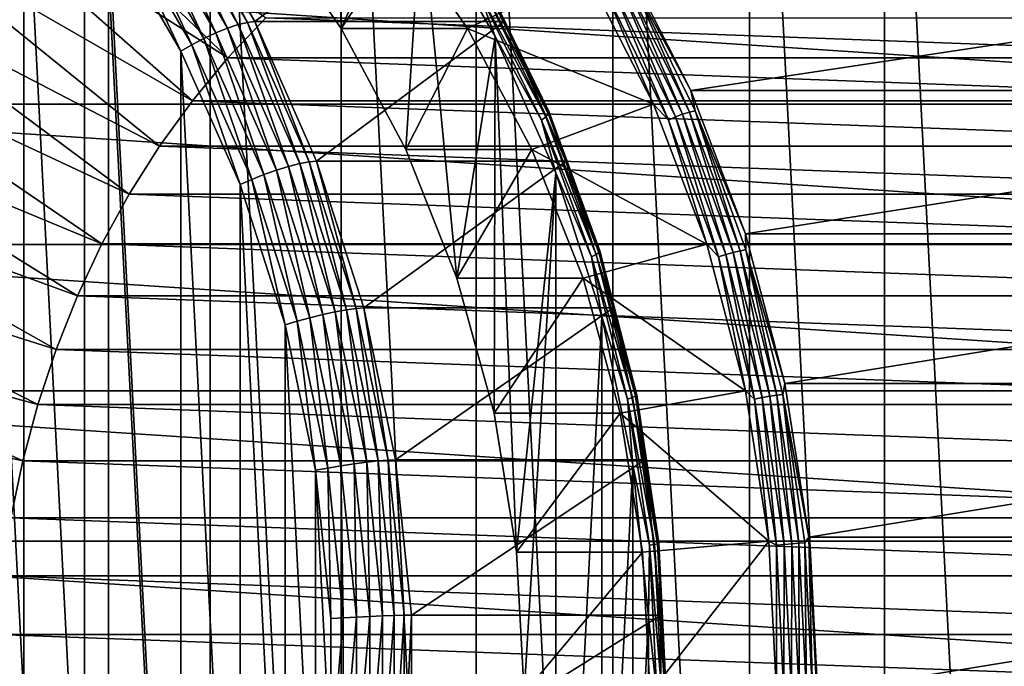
# Model space of a CAD drawing. Header units: metres. Extents: x -27 to 251, y -27 to 27.
# Tile 48 of 53: x 220 to 237, y 0 to 11. Entities that reach past the tile are written whole.
import ezdxf

# ---------------------------------------------------------------- set-up
doc = ezdxf.new("R2010")
doc.units = ezdxf.units.M
doc.layers.add('solid_10271033', color=7, linetype='CONTINUOUS')

msp = doc.modelspace()

# ---------------------------------------------------------------- linework, layer by layer
at = {"layer": 'solid_10271033'}
for points in [[(230.28952, -22.299809, 161.051773), (230.289688, 22.29981, 161.051849), (227.997574, 22.137661, 159.833115)], [(230.28952, -22.299809, 161.051773), (232.582138, -22.158659, 162.270767), (230.289688, 22.29981, 161.051849)], [(232.582138, -22.158659, 162.270767), (232.582291, 22.15864, 162.270859), (230.289688, 22.29981, 161.051849)], [(227.997406, -22.137636, 159.833023), (227.997574, 22.137661, 159.833115), (225.737183, 21.674196, 158.631241)], [(227.997406, -22.137636, 159.833023), (230.28952, -22.299809, 161.051773), (227.997574, 22.137661, 159.833115)], [(232.582138, -22.158659, 162.270767), (234.844635, -21.716181, 163.473755), (232.582291, 22.15864, 162.270859)], [(234.844635, -21.716181, 163.473755), (234.844772, 21.716145, 163.473831), (232.582291, 22.15864, 162.270859)], [(225.736984, -21.674145, 158.631149), (225.737183, 21.674196, 158.631241), (223.539337, 20.915539, 157.462631)], [(225.736984, -21.674145, 158.631149), (227.997406, -22.137636, 159.833023), (225.737183, 21.674196, 158.631241)], [(234.844635, -21.716181, 163.473755), (237.046341, -20.978384, 164.644424), (234.844772, 21.716145, 163.473831)], [(237.046341, -20.978384, 164.644424), (237.046463, 20.978334, 164.644501), (234.844772, 21.716145, 163.473831)], [(223.539154, -20.915457, 157.462524), (223.539337, 20.915539, 157.462631), (221.434204, 19.871912, 156.343307)], [(223.539154, -20.915457, 157.462524), (225.736984, -21.674145, 158.631149), (223.539337, 20.915539, 157.462631)], [(221.43399, -19.871794, 156.343201), (221.434204, 19.871912, 156.343307), (219.450699, 18.557568, 155.288666)], [(221.43399, -19.871794, 156.343201), (223.539154, -20.915457, 157.462524), (221.434204, 19.871912, 156.343307)], [(219.4505, -18.557419, 155.288559), (221.43399, -19.871794, 156.343201), (219.450699, 18.557568, 155.288666)], [(218.8078, -16.477562, 212.254868), (220.415131, -14.761911, 213.109497), (218.807816, 16.477554, 212.254883)], [(220.415131, -14.761911, 213.109497), (220.415131, 14.761903, 213.109512), (218.807816, 16.477554, 212.254883)], [(225.623154, 15.099744, 204.09993), (225.738113, 11.134523, 204.161057), (224.449722, 12.997063, 203.476013)], [(225.623154, 15.099744, 204.09993), (227.075546, 13.139943, 204.872177), (225.738113, 11.134523, 204.161057)], [(218.794449, 13.84652, 149.998138), (219.551498, 14.746139, 150.400665), (223.835968, 10.641574, 150.71167)], [(219.551498, 14.746139, 150.400665), (224.471207, 11.315304, 151.049438), (223.835968, 10.641574, 150.71167)], [(221.835617, -12.846393, 213.864792), (221.835617, 12.846384, 213.864792), (220.415131, 14.761903, 213.109512)], [(220.415131, -14.761911, 213.109497), (221.835617, -12.846393, 213.864792), (220.415131, 14.761903, 213.109512)], [(218.086349, 12.897141, 149.621628), (218.794449, 13.84652, 149.998138), (223.241867, 9.923122, 150.395782)], [(218.794449, 13.84652, 149.998138), (223.835968, 10.641574, 150.71167), (223.241867, 9.923122, 150.395782)], [(222.570679, 13.30562, 213.829605), (223.82785, 11.140776, 214.498047), (222.744263, 13.376873, 213.706985)], [(222.744263, 13.376873, 213.706985), (224.008179, 11.200436, 214.379028), (222.896042, 13.421096, 213.54808)], [(223.82785, 11.140776, 214.498047), (224.008179, 11.200436, 214.379028), (222.744263, 13.376873, 213.706985)], [(222.896042, 13.421096, 213.54808), (224.164124, 11.237464, 214.222336), (223.018265, 13.436069, 213.361038)], [(224.008179, 11.200436, 214.379028), (224.164124, 11.237464, 214.222336), (222.896042, 13.421096, 213.54808)], [(223.018265, 13.436069, 213.361038), (224.287766, 11.250001, 214.036057), (227.196548, 13.436083, 205.502808)], [(224.164124, 11.237464, 214.222336), (224.287766, 11.250001, 214.036057), (223.018265, 13.436069, 213.361038)], [(224.287766, 11.250001, 214.036057), (228.466049, 11.250012, 206.177811), (227.196548, 13.436083, 205.502808)], [(228.130493, 11.961729, 205.853394), (227.196548, 13.436083, 205.502808), (228.466049, 11.250012, 206.177811)], [(222.193588, 13.097524, 213.943405), (223.431107, 10.966537, 214.60141), (222.383987, 13.210917, 213.909744)], [(222.383987, 13.210917, 213.909744), (223.632217, 11.061481, 214.573441), (222.570679, 13.30562, 213.829605)], [(223.431107, 10.966537, 214.60141), (223.632217, 11.061481, 214.573441), (222.383987, 13.210917, 213.909744)], [(223.632217, 11.061481, 214.573441), (223.82785, 11.140776, 214.498047), (222.570679, 13.30562, 213.829605)], [(222.009033, 12.971137, 213.928879), (223.234604, 10.860713, 214.580536), (222.193588, 13.097524, 213.943405)], [(223.234604, 10.860713, 214.580536), (223.431107, 10.966537, 214.60141), (222.193588, 13.097524, 213.943405)], [(227.075546, 13.139943, 204.872177), (226.819473, 9.108625, 204.736023), (225.738113, 11.134523, 204.161057)], [(227.075546, 13.139943, 204.872177), (227.677185, 6.950344, 205.192078), (226.819473, 9.108625, 204.736023)], [(227.075546, 13.139943, 204.872177), (228.317337, 11.002136, 205.532455), (227.677185, 6.950344, 205.192078)], [(228.032303, 11.773556, 205.400192), (228.317337, 11.002136, 205.532455), (227.075546, 13.139943, 204.872177)], [(217.429749, 11.901412, 149.272522), (218.086349, 12.897141, 149.621628), (222.690659, 9.162437, 150.102707)], [(218.086349, 12.897141, 149.621628), (223.241867, 9.923122, 150.395782), (222.690659, 9.162437, 150.102707)], [(222.009033, 12.971137, 213.928879), (221.835617, 12.846384, 213.864792), (223.050262, 10.756545, 214.51062)], [(222.009033, 12.971137, 213.928879), (223.050262, 10.756545, 214.51062), (223.234604, 10.860713, 214.580536)], [(224.449722, 12.997063, 203.476013), (225.738113, 11.134523, 204.161057), (226.562164, 12.997283, 199.502655)], [(225.738113, 11.134523, 204.161057), (227.850784, 11.134462, 200.18782), (226.562164, 12.997283, 199.502655)], [(226.562164, 12.997283, 199.502655), (227.850784, 11.134462, 200.18782), (229.839752, 12.085948, 201.245377)], [(223.050247, -10.756556, 214.51062), (223.050262, 10.756545, 214.51062), (221.835617, 12.846384, 213.864792)], [(221.835617, -12.846393, 213.864792), (223.050247, -10.756556, 214.51062), (221.835617, 12.846384, 213.864792)], [(246.63826, 12.36393, 170.537354), (230.441498, 12.36393, 200.999039), (231.596619, 10.097954, 201.613235)], [(230.591553, 11.961729, 201.224823), (231.596619, 10.097954, 201.613235), (230.441498, 12.36393, 200.999039)], [(247.793396, 10.097953, 171.151535), (246.63826, 12.36393, 170.537354), (231.596619, 10.097954, 201.613235)], [(212.914459, 9.869438, 152.039795), (214.043808, 12.085884, 152.640274), (247.635391, 9.869418, 170.501251)], [(214.043808, 12.085884, 152.640274), (246.506042, 12.085865, 169.900757), (247.635391, 9.869418, 170.501251)], [(227.850784, 11.134462, 200.18782), (230.969116, 9.869511, 201.845856), (229.839752, 12.085948, 201.245377)], [(230.160919, 11.773556, 201.396835), (229.839752, 12.085948, 201.245377), (230.969116, 9.869511, 201.845856)], [(216.827026, 10.862914, 148.952042), (217.429749, 11.901412, 149.272522), (222.183426, 8.360713, 149.832993)], [(217.429749, 11.901412, 149.272522), (222.690659, 9.162437, 150.102707), (222.183426, 8.360713, 149.832993)], [(228.13916, 11.892906, 205.60379), (229.209808, 9.698924, 206.17305), (228.09906, 11.837774, 205.492325)], [(228.130493, 11.961729, 205.853394), (228.466049, 11.250012, 206.177811), (229.207336, 9.755051, 206.425964)], [(228.130493, 11.961729, 205.853394), (229.207336, 9.755051, 206.425964), (228.149887, 11.935186, 205.726944)], [(228.149887, 11.935186, 205.726944), (229.224335, 9.733404, 206.298233), (228.13916, 11.892906, 205.60379)], [(229.224335, 9.733404, 206.298233), (229.209808, 9.698924, 206.17305), (228.13916, 11.892906, 205.60379)], [(229.207336, 9.755051, 206.425964), (229.224335, 9.733404, 206.298233), (228.149887, 11.935186, 205.726944)], [(230.389465, 11.892906, 201.371582), (230.274643, 11.837774, 201.400665), (231.340317, 9.653962, 201.967285)], [(230.497574, 11.935186, 201.311615), (230.389465, 11.892906, 201.371582), (231.460098, 9.698924, 201.940857)], [(231.460098, 9.698924, 201.940857), (230.389465, 11.892906, 201.371582), (231.340317, 9.653962, 201.967285)], [(230.591553, 11.961729, 201.224823), (230.497574, 11.935186, 201.311615), (231.572006, 9.733404, 201.882904)], [(231.572006, 9.733404, 201.882904), (230.497574, 11.935186, 201.311615), (231.460098, 9.698924, 201.940857)], [(231.668396, 9.755051, 201.797379), (231.596619, 10.097954, 201.613235), (230.591553, 11.961729, 201.224823)], [(231.668396, 9.755051, 201.797379), (230.591553, 11.961729, 201.224823), (231.572006, 9.733404, 201.882904)], [(228.09906, 11.837774, 205.492325), (229.164734, 9.653962, 206.05896), (228.032303, 11.773556, 205.400192)], [(228.032303, 11.773556, 205.400192), (229.092194, 9.601591, 205.963745), (228.317337, 11.002136, 205.532455)], [(229.164734, 9.653962, 206.05896), (229.092194, 9.601591, 205.963745), (228.032303, 11.773556, 205.400192)], [(229.209808, 9.698924, 206.17305), (229.164734, 9.653962, 206.05896), (228.09906, 11.837774, 205.492325)], [(230.274643, 11.837774, 201.400665), (230.160919, 11.773556, 201.396835), (231.22081, 9.601591, 201.960388)], [(231.22081, 9.601591, 201.960388), (230.160919, 11.773556, 201.396835), (230.969116, 9.869511, 201.845856)], [(231.340317, 9.653962, 201.967285), (230.274643, 11.837774, 201.400665), (231.22081, 9.601591, 201.960388)], [(223.835968, 10.641574, 150.71167), (224.471207, 11.315304, 151.049438), (242.629227, 10.641574, 160.704224)], [(224.008179, 11.200436, 214.379028), (225.040451, 8.872532, 214.927887), (224.164124, 11.237464, 214.222336)], [(224.164124, 11.237464, 214.222336), (225.199814, 8.901864, 214.77301), (224.287766, 11.250001, 214.036057)], [(225.040451, 8.872532, 214.927887), (225.199814, 8.901864, 214.77301), (224.164124, 11.237464, 214.222336)], [(224.287766, 11.250001, 214.036057), (225.3246, 8.911796, 214.587341), (228.466049, 11.250012, 206.177811)], [(225.199814, 8.901864, 214.77301), (225.3246, 8.911796, 214.587341), (224.287766, 11.250001, 214.036057)], [(224.471207, 11.315304, 151.049438), (241.993973, 11.315304, 160.366455), (242.629227, 10.641574, 160.704224)], [(225.3246, 8.911796, 214.587341), (229.502899, 8.911805, 206.729111), (228.466049, 11.250012, 206.177811)], [(229.207336, 9.755051, 206.425964), (228.466049, 11.250012, 206.177811), (229.502899, 8.911805, 206.729111)], [(223.431107, 10.966537, 214.60141), (224.441818, 8.687247, 215.138809), (223.632217, 11.061481, 214.573441)], [(223.632217, 11.061481, 214.573441), (224.651672, 8.762458, 215.115494), (223.82785, 11.140776, 214.498047)], [(224.441818, 8.687247, 215.138809), (224.651672, 8.762458, 215.115494), (223.632217, 11.061481, 214.573441)], [(223.82785, 11.140776, 214.498047), (224.85463, 8.825272, 215.043991), (224.008179, 11.200436, 214.379028)], [(224.651672, 8.762458, 215.115494), (224.85463, 8.825272, 215.043991), (223.82785, 11.140776, 214.498047)], [(224.85463, 8.825272, 215.043991), (225.040451, 8.872532, 214.927887), (224.008179, 11.200436, 214.379028)], [(225.738113, 11.134523, 204.161057), (226.819473, 9.108625, 204.736023), (227.850784, 11.134462, 200.18782)], [(226.819473, 9.108625, 204.736023), (228.932022, 9.108812, 200.762711), (227.850784, 11.134462, 200.18782)], [(227.850784, 11.134462, 200.18782), (228.932022, 9.108812, 200.762711), (230.969116, 9.869511, 201.845856)], [(223.234604, 10.860713, 214.580536), (224.235565, 8.603417, 215.112747), (223.431107, 10.966537, 214.60141)], [(224.235565, 8.603417, 215.112747), (224.441818, 8.687247, 215.138809), (223.431107, 10.966537, 214.60141)], [(228.317337, 11.002136, 205.532455), (228.299011, 4.690059, 205.522705), (227.677185, 6.950344, 205.192078)], [(228.317337, 11.002136, 205.532455), (228.675674, 2.362326, 205.722977), (228.299011, 4.690059, 205.522705)], [(228.317337, 11.002136, 205.532455), (229.331619, 8.71533, 206.071747), (228.675674, 2.362326, 205.722977)], [(229.092194, 9.601591, 205.963745), (229.331619, 8.71533, 206.071747), (228.317337, 11.002136, 205.532455)], [(216.280304, 9.785378, 148.661346), (216.827026, 10.862914, 148.952042), (221.724518, 7.524947, 149.588989)], [(216.827026, 10.862914, 148.952042), (222.183426, 8.360713, 149.832993), (221.724518, 7.524947, 149.588989)], [(223.050247, -10.756556, 214.51062), (224.042358, -8.520943, 215.038132), (223.050262, 10.756545, 214.51062)], [(223.234604, 10.860713, 214.580536), (223.050262, 10.756545, 214.51062), (224.042358, 8.520931, 215.038132)], [(224.042358, -8.520943, 215.038132), (224.042358, 8.520931, 215.038132), (223.050262, 10.756545, 214.51062)], [(223.234604, 10.860713, 214.580536), (224.042358, 8.520931, 215.038132), (224.235565, 8.603417, 215.112747)], [(223.241867, 9.923122, 150.395782), (223.835968, 10.641574, 150.71167), (243.223328, 9.923122, 161.020111)], [(223.835968, 10.641574, 150.71167), (242.629227, 10.641574, 160.704224), (243.223328, 9.923122, 161.020111)], [(247.793396, 10.097953, 171.151535), (231.596619, 10.097954, 201.613235), (232.511658, 7.695418, 202.099762)], [(231.668396, 9.755051, 201.797379), (232.511658, 7.695418, 202.099762), (231.596619, 10.097954, 201.613235)], [(248.708435, 7.695418, 171.638077), (247.793396, 10.097953, 171.151535), (232.511658, 7.695418, 202.099762)], [(222.690659, 9.162437, 150.102707), (223.241867, 9.923122, 150.395782), (243.774521, 9.162437, 161.313187)], [(223.241867, 9.923122, 150.395782), (243.223328, 9.923122, 161.020111), (243.774521, 9.162437, 161.313187)], [(212.019943, 7.519311, 151.564178), (212.914459, 9.869438, 152.039795), (248.529907, 7.51929, 170.976868)], [(212.914459, 9.869438, 152.039795), (247.635391, 9.869418, 170.501251), (248.529907, 7.51929, 170.976868)], [(215.791595, 8.672676, 148.401489), (216.280304, 9.785378, 148.661346), (221.314667, 6.656564, 149.371078)], [(216.280304, 9.785378, 148.661346), (221.724518, 7.524947, 149.588989), (221.314667, 6.656564, 149.371078)], [(228.932022, 9.108812, 200.762711), (231.863632, 7.519392, 202.321487), (230.969116, 9.869511, 201.845856)], [(229.207336, 9.755051, 206.425964), (229.502899, 8.911805, 206.729111), (230.05925, 7.425696, 206.878937)], [(229.207336, 9.755051, 206.425964), (230.05925, 7.425696, 206.878937), (229.224335, 9.733404, 206.298233)], [(231.22081, 9.601591, 201.960388), (230.969116, 9.869511, 201.845856), (231.863632, 7.519392, 202.321487)], [(231.668396, 9.755051, 201.797379), (231.572006, 9.733404, 201.882904), (232.422028, 7.409219, 202.334869)], [(232.520309, 7.425696, 202.250351), (232.511658, 7.695418, 202.099762), (231.668396, 9.755051, 201.797379)], [(232.520309, 7.425696, 202.250351), (231.668396, 9.755051, 201.797379), (232.422028, 7.409219, 202.334869)], [(229.164734, 9.653962, 206.05896), (230.007813, 7.348747, 206.507233), (229.092194, 9.601591, 205.963745)], [(229.092194, 9.601591, 205.963745), (229.930695, 7.308881, 206.409592), (229.331619, 8.71533, 206.071747)], [(230.007813, 7.348747, 206.507233), (229.930695, 7.308881, 206.409592), (229.092194, 9.601591, 205.963745)], [(229.209808, 9.698924, 206.17305), (230.056808, 7.382972, 206.623413), (229.164734, 9.653962, 206.05896)], [(230.056808, 7.382972, 206.623413), (230.007813, 7.348747, 206.507233), (229.164734, 9.653962, 206.05896)], [(229.224335, 9.733404, 206.298233), (230.074356, 7.409219, 206.750198), (229.209808, 9.698924, 206.17305)], [(230.074356, 7.409219, 206.750198), (230.056808, 7.382972, 206.623413), (229.209808, 9.698924, 206.17305)], [(230.05925, 7.425696, 206.878937), (230.074356, 7.409219, 206.750198), (229.224335, 9.733404, 206.298233)], [(231.340317, 9.653962, 201.967285), (231.22081, 9.601591, 201.960388), (232.059311, 7.308881, 202.406235)], [(232.059311, 7.308881, 202.406235), (231.22081, 9.601591, 201.960388), (231.863632, 7.519392, 202.321487)], [(231.460098, 9.698924, 201.940857), (231.340317, 9.653962, 201.967285), (232.183395, 7.348747, 202.415558)], [(232.183395, 7.348747, 202.415558), (231.340317, 9.653962, 201.967285), (232.059311, 7.308881, 202.406235)], [(231.572006, 9.733404, 201.882904), (231.460098, 9.698924, 201.940857), (232.307114, 7.382972, 202.39122)], [(232.307114, 7.382972, 202.39122), (231.460098, 9.698924, 201.940857), (232.183395, 7.348747, 202.415558)], [(232.422028, 7.409219, 202.334869), (231.572006, 9.733404, 201.882904), (232.307114, 7.382972, 202.39122)], [(222.183426, 8.360713, 149.832993), (222.690659, 9.162437, 150.102707), (244.281769, 8.360713, 161.582901)], [(222.690659, 9.162437, 150.102707), (243.774521, 9.162437, 161.313187), (244.281769, 8.360713, 161.582901)], [(226.819473, 9.108625, 204.736023), (227.677185, 6.950344, 205.192078), (228.932022, 9.108812, 200.762711)], [(227.677185, 6.950344, 205.192078), (229.789886, 6.950003, 201.218857), (228.932022, 9.108812, 200.762711)], [(228.932022, 9.108812, 200.762711), (229.789886, 6.950003, 201.218857), (231.863632, 7.519392, 202.321487)], [(224.441818, 8.687247, 215.138809), (225.212051, 6.290477, 215.548355), (224.651672, 8.762458, 215.115494)], [(224.651672, 8.762458, 215.115494), (225.428589, 6.344937, 215.528595), (224.85463, 8.825272, 215.043991)], [(225.212051, 6.290477, 215.548355), (225.428589, 6.344937, 215.528595), (224.651672, 8.762458, 215.115494)], [(224.85463, 8.825272, 215.043991), (225.6371, 6.390421, 215.460052), (225.040451, 8.872532, 214.927887)], [(225.428589, 6.344937, 215.528595), (225.6371, 6.390421, 215.460052), (224.85463, 8.825272, 215.043991)], [(225.040451, 8.872532, 214.927887), (225.827118, 6.424643, 215.346176), (225.199814, 8.901864, 214.77301)], [(225.6371, 6.390421, 215.460052), (225.827118, 6.424643, 215.346176), (225.040451, 8.872532, 214.927887)], [(225.199814, 8.901864, 214.77301), (225.989075, 6.445882, 215.192673), (225.3246, 8.911796, 214.587341)], [(225.827118, 6.424643, 215.346176), (225.989075, 6.445882, 215.192673), (225.199814, 8.901864, 214.77301)], [(225.3246, 8.911796, 214.587341), (226.114746, 6.453073, 215.007477), (229.502899, 8.911805, 206.729111)], [(225.989075, 6.445882, 215.192673), (226.114746, 6.453073, 215.007477), (225.3246, 8.911796, 214.587341)], [(226.114746, 6.453073, 215.007477), (230.293045, 6.45308, 207.149246), (229.502899, 8.911805, 206.729111)], [(230.05925, 7.425696, 206.878937), (229.502899, 8.911805, 206.729111), (230.293045, 6.45308, 207.149246)], [(215.362625, 7.528809, 148.173401), (215.791595, 8.672676, 148.401489), (220.955811, 5.759343, 149.180267)], [(215.791595, 8.672676, 148.401489), (221.314667, 6.656564, 149.371078), (220.955811, 5.759343, 149.180267)], [(224.235565, 8.603417, 215.112747), (224.042358, 8.520931, 215.038132), (224.798416, 6.169926, 215.44014)], [(224.235565, 8.603417, 215.112747), (224.998383, 6.229775, 215.518341), (224.441818, 8.687247, 215.138809)], [(224.235565, 8.603417, 215.112747), (224.798416, 6.169926, 215.44014), (224.998383, 6.229775, 215.518341)], [(224.998383, 6.229775, 215.518341), (225.212051, 6.290477, 215.548355), (224.441818, 8.687247, 215.138809)], [(229.331619, 8.71533, 206.071747), (228.801834, 0, 205.79007), (228.675674, 2.362326, 205.722977)], [(229.331619, 8.71533, 206.071747), (229.331573, -8.715439, 206.071732), (228.801834, 0, 205.79007)], [(229.331619, 8.71533, 206.071747), (230.104568, 6.310586, 206.482742), (229.331573, -8.715439, 206.071732)], [(229.930695, 7.308881, 206.409592), (230.104568, 6.310586, 206.482742), (229.331619, 8.71533, 206.071747)], [(224.798416, -6.169937, 215.44014), (224.798416, 6.169926, 215.44014), (224.042358, 8.520931, 215.038132)], [(224.042358, -8.520943, 215.038132), (224.798416, -6.169937, 215.44014), (224.042358, 8.520931, 215.038132)], [(221.724518, 7.524947, 149.588989), (222.183426, 8.360713, 149.832993), (244.740662, 7.524947, 161.826904)], [(222.183426, 8.360713, 149.832993), (244.281769, 8.360713, 161.582901), (244.740662, 7.524947, 161.826904)], [(248.708435, 7.695418, 171.638077), (232.511658, 7.695418, 202.099762), (233.17424, 5.188828, 202.452072)], [(232.520309, 7.425696, 202.250351), (233.17424, 5.188828, 202.452072), (232.511658, 7.695418, 202.099762)], [(249.371017, 5.188828, 171.990372), (248.708435, 7.695418, 171.638077), (233.17424, 5.188828, 202.452072)], [(211.372467, 5.067644, 151.21991), (212.019943, 7.519311, 151.564178), (249.177383, 5.067623, 171.321136)], [(212.019943, 7.519311, 151.564178), (248.529907, 7.51929, 170.976868), (249.177383, 5.067623, 171.321136)], [(214.994949, 6.357883, 147.977905), (215.362625, 7.528809, 148.173401), (220.649384, 4.837473, 149.017334)], [(215.362625, 7.528809, 148.173401), (220.955811, 5.759343, 149.180267), (220.649384, 4.837473, 149.017334)], [(221.314667, 6.656564, 149.371078), (221.724518, 7.524947, 149.588989), (245.150513, 6.656564, 162.044815)], [(221.724518, 7.524947, 149.588989), (244.740662, 7.524947, 161.826904), (245.150513, 6.656564, 162.044815)], [(229.789886, 6.950003, 201.218857), (232.511108, 5.067729, 202.665756), (231.863632, 7.519392, 202.321487)], [(232.059311, 7.308881, 202.406235), (231.863632, 7.519392, 202.321487), (232.511108, 5.067729, 202.665756)], [(230.007813, 7.348747, 206.507233), (230.617706, 4.951116, 206.831528), (229.930695, 7.308881, 206.409592)], [(229.930695, 7.308881, 206.409592), (230.537277, 4.924257, 206.732117), (230.104568, 6.310586, 206.482742)], [(230.617706, 4.951116, 206.831528), (230.537277, 4.924257, 206.732117), (229.930695, 7.308881, 206.409592)], [(230.056808, 7.382972, 206.623413), (230.66954, 4.974175, 206.949219), (230.007813, 7.348747, 206.507233)], [(230.66954, 4.974175, 206.949219), (230.617706, 4.951116, 206.831528), (230.007813, 7.348747, 206.507233)], [(230.074356, 7.409219, 206.750198), (230.68927, 4.991858, 207.077164), (230.056808, 7.382972, 206.623413)], [(230.68927, 4.991858, 207.077164), (230.66954, 4.974175, 206.949219), (230.056808, 7.382972, 206.623413)], [(230.05925, 7.425696, 206.878937), (230.293045, 6.45308, 207.149246), (230.675522, 5.00296, 207.206619)], [(230.05925, 7.425696, 206.878937), (230.675522, 5.00296, 207.206619), (230.074356, 7.409219, 206.750198)], [(230.675522, 5.00296, 207.206619), (230.68927, 4.991858, 207.077164), (230.074356, 7.409219, 206.750198)], [(232.183395, 7.348747, 202.415558), (232.059311, 7.308881, 202.406235), (232.665909, 4.924257, 202.72876)], [(232.665909, 4.924257, 202.72876), (232.059311, 7.308881, 202.406235), (232.511108, 5.067729, 202.665756)], [(232.307114, 7.382972, 202.39122), (232.183395, 7.348747, 202.415558), (232.793289, 4.951116, 202.739853)], [(232.793289, 4.951116, 202.739853), (232.183395, 7.348747, 202.415558), (232.665909, 4.924257, 202.72876)], [(232.422028, 7.409219, 202.334869), (232.307114, 7.382972, 202.39122), (232.919846, 4.974175, 202.71701)], [(232.919846, 4.974175, 202.71701), (232.307114, 7.382972, 202.39122), (232.793289, 4.951116, 202.739853)], [(232.520309, 7.425696, 202.250351), (232.422028, 7.409219, 202.334869), (233.036942, 4.991858, 202.661819)], [(233.036942, 4.991858, 202.661819), (232.422028, 7.409219, 202.334869), (232.919846, 4.974175, 202.71701)], [(233.136581, 5.00296, 202.578033), (233.17424, 5.188828, 202.452072), (232.520309, 7.425696, 202.250351)], [(233.136581, 5.00296, 202.578033), (232.520309, 7.425696, 202.250351), (233.036942, 4.991858, 202.661819)], [(227.677185, 6.950344, 205.192078), (228.299011, 4.690059, 205.522705), (229.789886, 6.950003, 201.218857)], [(228.299011, 4.690059, 205.522705), (230.411621, 4.690245, 201.549438), (229.789886, 6.950003, 201.218857)], [(229.789886, 6.950003, 201.218857), (230.411621, 4.690245, 201.549438), (232.511108, 5.067729, 202.665756)], [(220.955811, 5.759343, 149.180267), (221.314667, 6.656564, 149.371078), (245.509369, 5.759343, 162.235626)], [(221.314667, 6.656564, 149.371078), (245.150513, 6.656564, 162.044815), (245.509369, 5.759343, 162.235626)], [(225.827118, 6.424643, 215.346176), (226.357544, 3.88987, 215.628204), (225.989075, 6.445882, 215.192673)], [(225.989075, 6.445882, 215.192673), (226.521271, 3.90273, 215.475647), (226.114746, 6.453073, 215.007477)], [(226.357544, 3.88987, 215.628204), (226.521271, 3.90273, 215.475647), (225.989075, 6.445882, 215.192673)], [(226.114746, 6.453073, 215.007477), (226.647537, 3.907084, 215.290756), (230.293045, 6.45308, 207.149246)], [(226.521271, 3.90273, 215.475647), (226.647537, 3.907084, 215.290756), (226.114746, 6.453073, 215.007477)], [(226.647537, 3.907084, 215.290756), (230.825836, 3.907089, 207.432526), (230.293045, 6.45308, 207.149246)], [(230.675522, 5.00296, 207.206619), (230.293045, 6.45308, 207.149246), (230.825836, 3.907089, 207.432526)], [(214.68988, 5.164109, 147.815689), (214.994949, 6.357883, 147.977905), (220.396988, 3.894979, 148.883133)], [(214.994949, 6.357883, 147.977905), (220.649384, 4.837473, 149.017334), (220.396988, 3.894979, 148.883133)], [(224.998383, 6.229775, 215.518341), (225.512726, 3.771886, 215.791824), (225.212051, 6.290477, 215.548355)], [(225.212051, 6.290477, 215.548355), (225.731415, 3.808639, 215.824493), (225.428589, 6.344937, 215.528595)], [(225.512726, 3.771886, 215.791824), (225.731415, 3.808639, 215.824493), (225.212051, 6.290477, 215.548355)], [(225.428589, 6.344937, 215.528595), (225.952438, 3.841612, 215.807129), (225.6371, 6.390421, 215.460052)], [(225.731415, 3.808639, 215.824493), (225.952438, 3.841612, 215.807129), (225.428589, 6.344937, 215.528595)], [(225.6371, 6.390421, 215.460052), (226.164703, 3.869151, 215.740585), (225.827118, 6.424643, 215.346176)], [(225.952438, 3.841612, 215.807129), (226.164703, 3.869151, 215.740585), (225.6371, 6.390421, 215.460052)], [(226.164703, 3.869151, 215.740585), (226.357544, 3.88987, 215.628204), (225.827118, 6.424643, 215.346176)], [(230.104568, 6.310586, 206.482742), (230.104538, -6.3107, 206.482727), (229.331573, -8.715439, 206.071732)], [(230.104568, 6.310586, 206.482742), (230.625732, 3.82058, 206.759842), (230.104538, -6.3107, 206.482727)], [(230.537277, 4.924257, 206.732117), (230.625732, 3.82058, 206.759842), (230.104568, 6.310586, 206.482742)], [(224.998383, 6.229775, 215.518341), (224.798416, 6.169926, 215.44014), (225.308182, 3.735473, 215.711182)], [(225.308182, -3.735485, 215.711182), (225.308182, 3.735473, 215.711182), (224.798416, 6.169926, 215.44014)], [(224.798416, -6.169937, 215.44014), (225.308182, -3.735485, 215.711182), (224.798416, 6.169926, 215.44014)], [(224.998383, 6.229775, 215.518341), (225.308182, 3.735473, 215.711182), (225.512726, 3.771886, 215.791824)], [(220.649384, 4.837473, 149.017334), (220.955811, 5.759343, 149.180267), (245.815796, 4.837473, 162.39856)], [(220.955811, 5.759343, 149.180267), (245.509369, 5.759343, 162.235626), (245.815796, 4.837473, 162.39856)], [(214.68988, 5.164109, 147.815689), (220.396988, 3.894979, 148.883133), (220.199692, 2.936588, 148.778229)], [(233.136581, 5.00296, 202.578033), (233.575409, 2.612073, 202.665375), (233.17424, 5.188828, 202.452072)], [(249.371017, 5.188828, 171.990372), (233.17424, 5.188828, 202.452072), (233.575409, 2.612073, 202.665375)], [(249.772186, 2.612073, 172.203674), (249.371017, 5.188828, 171.990372), (233.575409, 2.612073, 202.665375)], [(210.980774, 2.547339, 151.011642), (211.372467, 5.067644, 151.21991), (249.569061, 2.547328, 171.529404)], [(211.372467, 5.067644, 151.21991), (249.177383, 5.067623, 171.321136), (249.569061, 2.547328, 171.529404)], [(230.411621, 4.690245, 201.549438), (232.902817, 2.547397, 202.874039), (232.511108, 5.067729, 202.665756)], [(230.66954, 4.974175, 206.949219), (231.040298, 2.502825, 207.146347), (230.617706, 4.951116, 206.831528)], [(230.68927, 4.991858, 207.077164), (231.06134, 2.511723, 207.274994), (230.66954, 4.974175, 206.949219)], [(231.06134, 2.511723, 207.274994), (231.040298, 2.502825, 207.146347), (230.66954, 4.974175, 206.949219)], [(230.675522, 5.00296, 207.206619), (230.825836, 3.907089, 207.432526), (231.048416, 2.517308, 207.404892)], [(230.675522, 5.00296, 207.206619), (231.048416, 2.517308, 207.404892), (230.68927, 4.991858, 207.077164)], [(231.048416, 2.517308, 207.404892), (231.06134, 2.511723, 207.274994), (230.68927, 4.991858, 207.077164)], [(232.665909, 4.924257, 202.72876), (232.511108, 5.067729, 202.665756), (232.902817, 2.547397, 202.874039)], [(232.919846, 4.974175, 202.71701), (232.793289, 4.951116, 202.739853), (233.162323, 2.491222, 202.936066)], [(233.036942, 4.991858, 202.661819), (232.919846, 4.974175, 202.71701), (233.290604, 2.502825, 202.914139)], [(233.290604, 2.502825, 202.914139), (232.919846, 4.974175, 202.71701), (233.162323, 2.491222, 202.936066)], [(233.136581, 5.00296, 202.578033), (233.036942, 4.991858, 202.661819), (233.409012, 2.511723, 202.85965)], [(233.409012, 2.511723, 202.85965), (233.036942, 4.991858, 202.661819), (233.290604, 2.502825, 202.914139)], [(233.509476, 2.517308, 202.776306), (233.575409, 2.612073, 202.665375), (233.136581, 5.00296, 202.578033)], [(233.509476, 2.517308, 202.776306), (233.136581, 5.00296, 202.578033), (233.409012, 2.511723, 202.85965)], [(220.396988, 3.894979, 148.883133), (220.649384, 4.837473, 149.017334), (246.068207, 3.894979, 162.532761)], [(220.649384, 4.837473, 149.017334), (245.815796, 4.837473, 162.39856), (246.068207, 3.894979, 162.532761)], [(230.617706, 4.951116, 206.831528), (230.98674, 2.491222, 207.02774), (230.537277, 4.924257, 206.732117)], [(230.537277, 4.924257, 206.732117), (230.904312, 2.477708, 206.927261), (230.625732, 3.82058, 206.759842)], [(230.98674, 2.491222, 207.02774), (230.904312, 2.477708, 206.927261), (230.537277, 4.924257, 206.732117)], [(231.040298, 2.502825, 207.146347), (230.98674, 2.491222, 207.02774), (230.617706, 4.951116, 206.831528)], [(232.793289, 4.951116, 202.739853), (232.665909, 4.924257, 202.72876), (233.032928, 2.477708, 202.92392)], [(233.032928, 2.477708, 202.92392), (232.665909, 4.924257, 202.72876), (232.902817, 2.547397, 202.874039)], [(233.162323, 2.491222, 202.936066), (232.793289, 4.951116, 202.739853), (233.032928, 2.477708, 202.92392)], [(228.299011, 4.690059, 205.522705), (228.675674, 2.362326, 205.722977), (230.411621, 4.690245, 201.549438)], [(228.675674, 2.362326, 205.722977), (230.788284, 2.362374, 201.74971), (230.411621, 4.690245, 201.549438)], [(230.411621, 4.690245, 201.549438), (230.788284, 2.362374, 201.74971), (232.902817, 2.547397, 202.874039)], [(220.199692, 2.936588, 148.778229), (220.396988, 3.894979, 148.883133), (246.265503, 2.936588, 162.637665)], [(220.396988, 3.894979, 148.883133), (246.068207, 3.894979, 162.532761), (246.265503, 2.936588, 162.637665)], [(225.512726, 3.771886, 215.791824), (225.771637, 1.262989, 215.929504), (225.731415, 3.808639, 215.824493)], [(225.731415, 3.808639, 215.824493), (225.992859, 1.275295, 215.963516), (225.952438, 3.841612, 215.807129)], [(225.771637, 1.262989, 215.929504), (225.992859, 1.275295, 215.963516), (225.731415, 3.808639, 215.824493)], [(225.952438, 3.841612, 215.807129), (226.216156, 1.286336, 215.947342), (226.164703, 3.869151, 215.740585)], [(225.992859, 1.275295, 215.963516), (226.216156, 1.286336, 215.947342), (225.952438, 3.841612, 215.807129)], [(226.164703, 3.869151, 215.740585), (226.430313, 1.295557, 215.881805), (226.357544, 3.88987, 215.628204)], [(226.216156, 1.286336, 215.947342), (226.430313, 1.295557, 215.881805), (226.164703, 3.869151, 215.740585)], [(226.357544, 3.88987, 215.628204), (226.624573, 1.302495, 215.770187), (226.521271, 3.90273, 215.475647)], [(226.430313, 1.295557, 215.881805), (226.624573, 1.302495, 215.770187), (226.357544, 3.88987, 215.628204)], [(226.521271, 3.90273, 215.475647), (226.789169, 1.306801, 215.618088), (226.647537, 3.907084, 215.290756)], [(226.624573, 1.302495, 215.770187), (226.789169, 1.306801, 215.618088), (226.521271, 3.90273, 215.475647)], [(226.647537, 3.907084, 215.290756), (226.915741, 1.308259, 215.433365), (230.825836, 3.907089, 207.432526)], [(226.789169, 1.306801, 215.618088), (226.915741, 1.308259, 215.433365), (226.647537, 3.907084, 215.290756)], [(226.915741, 1.308259, 215.433365), (231.09404, 1.30826, 207.575134), (230.825836, 3.907089, 207.432526)], [(230.625732, 3.82058, 206.759842), (230.625702, -3.820697, 206.759842), (230.104538, -6.3107, 206.482727)], [(230.625732, 3.82058, 206.759842), (230.888046, 1.279155, 206.899323), (230.625702, -3.820697, 206.759842)], [(230.904312, 2.477708, 206.927261), (230.888046, 1.279155, 206.899323), (230.625732, 3.82058, 206.759842)], [(231.048416, 2.517308, 207.404892), (230.825836, 3.907089, 207.432526), (231.09404, 1.30826, 207.575134)], [(225.512726, 3.771886, 215.791824), (225.308182, 3.735473, 215.711182), (225.564774, 1.250699, 215.847626)], [(225.564774, -1.25071, 215.847626), (225.564774, 1.250699, 215.847626), (225.308182, 3.735473, 215.711182)], [(225.308182, -3.735485, 215.711182), (225.564774, -1.25071, 215.847626), (225.308182, 3.735473, 215.711182)], [(225.512726, 3.771886, 215.791824), (225.564774, 1.250699, 215.847626), (225.771637, 1.262989, 215.929504)], [(220.057877, 1.963951, 148.702835), (220.199692, 2.936588, 148.778229), (246.407303, 1.963951, 162.713058)], [(220.199692, 2.936588, 148.778229), (246.265503, 2.936588, 162.637665), (246.407303, 1.963951, 162.713058)], [(210.980774, 2.547339, 151.011642), (249.699768, 0, 171.598892), (210.850067, 0, 150.942139)], [(210.980774, 2.547339, 151.011642), (249.569061, 2.547328, 171.529404), (249.699768, 0, 171.598892)], [(230.788284, 2.362374, 201.74971), (230.914459, 0, 201.816803), (232.902817, 2.547397, 202.874039)], [(230.904312, 2.477708, 206.927261), (231.027176, 0, 206.992584), (230.888046, 1.279155, 206.899323)], [(230.98674, 2.491222, 207.02774), (231.11026, 0, 207.093414), (230.904312, 2.477708, 206.927261)], [(231.11026, 0, 207.093414), (231.027176, 0, 206.992584), (230.904312, 2.477708, 206.927261)], [(230.914459, 0, 201.816803), (233.033524, 0, 202.943527), (232.902817, 2.547397, 202.874039)], [(231.040298, 2.502825, 207.146347), (231.164398, 0, 207.212326), (230.98674, 2.491222, 207.02774)], [(231.164398, 0, 207.212326), (231.11026, 0, 207.093414), (230.98674, 2.491222, 207.02774)], [(231.06134, 2.511723, 207.274994), (231.185883, 0, 207.341217), (231.040298, 2.502825, 207.146347)], [(231.185883, 0, 207.341217), (231.164398, 0, 207.212326), (231.040298, 2.502825, 207.146347)], [(231.048416, 2.517308, 207.404892), (231.09404, 1.30826, 207.575134), (231.173233, 0, 207.471252)], [(231.048416, 2.517308, 207.404892), (231.173233, 0, 207.471252), (231.06134, 2.511723, 207.274994)], [(231.173233, 0, 207.471252), (231.185883, 0, 207.341217), (231.06134, 2.511723, 207.274994)], [(233.032928, 2.477708, 202.92392), (232.902817, 2.547397, 202.874039), (233.033524, 0, 202.943527)], [(233.162323, 2.491222, 202.936066), (233.032928, 2.477708, 202.92392), (233.155792, 0, 202.989243)], [(233.155792, 0, 202.989243), (233.032928, 2.477708, 202.92392), (233.033524, 0, 202.943527)], [(233.285843, 0, 203.001755), (233.162323, 2.491222, 202.936066), (233.155792, 0, 202.989243)], [(233.290604, 2.502825, 202.914139), (233.162323, 2.491222, 202.936066), (233.285843, 0, 203.001755)], [(233.414703, 0, 202.980133), (233.290604, 2.502825, 202.914139), (233.285843, 0, 203.001755)], [(233.409012, 2.511723, 202.85965), (233.290604, 2.502825, 202.914139), (233.414703, 0, 202.980133)], [(233.509476, 2.517308, 202.776306), (233.409012, 2.511723, 202.85965), (233.533554, 0, 202.925873)], [(233.533554, 0, 202.925873), (233.409012, 2.511723, 202.85965), (233.414703, 0, 202.980133)], [(233.634293, 0, 202.842667), (233.575409, 2.612073, 202.665375), (233.509476, 2.517308, 202.776306)], [(233.634293, 0, 202.842667), (233.509476, 2.517308, 202.776306), (233.533554, 0, 202.925873)], [(249.772186, 2.612073, 172.203674), (233.575409, 2.612073, 202.665375), (233.709732, 0, 202.736786)], [(233.634293, 0, 202.842667), (233.709732, 0, 202.736786), (233.575409, 2.612073, 202.665375)], [(249.906509, 0, 172.275101), (249.772186, 2.612073, 172.203674), (233.709732, 0, 202.736786)], [(228.675674, 2.362326, 205.722977), (228.801834, 0, 205.79007), (230.788284, 2.362374, 201.74971)], [(228.801834, 0, 205.79007), (230.914459, 0, 201.816803), (230.788284, 2.362374, 201.74971)], [(219.972717, 0.98431, 148.657547), (220.057877, 1.963951, 148.702835), (246.492462, 0.98431, 162.758347)], [(220.057877, 1.963951, 148.702835), (246.407303, 1.963951, 162.713058), (246.492462, 0.98431, 162.758347)], [(225.771637, 1.262989, 215.929504), (225.564774, 1.250699, 215.847626), (225.564774, -1.25071, 215.847626)], [(225.771637, 1.262989, 215.929504), (225.564774, -1.25071, 215.847626), (225.771637, -1.262989, 215.929504)], [(225.771637, -1.262989, 215.929504), (225.992859, -1.275295, 215.963516), (225.992859, 1.275295, 215.963516)], [(225.771637, 1.262989, 215.929504), (225.771637, -1.262989, 215.929504), (225.992859, 1.275295, 215.963516)], [(225.992859, -1.275295, 215.963516), (226.216156, -1.286336, 215.947342), (226.216156, 1.286336, 215.947342)], [(225.992859, 1.275295, 215.963516), (225.992859, -1.275295, 215.963516), (226.216156, 1.286336, 215.947342)], [(226.216156, -1.286336, 215.947342), (226.430313, -1.295557, 215.881805), (226.430313, 1.295557, 215.881805)], [(226.216156, 1.286336, 215.947342), (226.216156, -1.286336, 215.947342), (226.430313, 1.295557, 215.881805)], [(226.430313, -1.295557, 215.881805), (226.624573, -1.302495, 215.770187), (226.624573, 1.302495, 215.770187)], [(226.430313, 1.295557, 215.881805), (226.430313, -1.295557, 215.881805), (226.624573, 1.302495, 215.770187)], [(226.624573, -1.302495, 215.770187), (226.789169, -1.306801, 215.618088), (226.789169, 1.306801, 215.618088)], [(226.624573, 1.302495, 215.770187), (226.624573, -1.302495, 215.770187), (226.789169, 1.306801, 215.618088)], [(226.789169, -1.306801, 215.618088), (226.915741, -1.308259, 215.433365), (226.915741, 1.308259, 215.433365)], [(226.789169, 1.306801, 215.618088), (226.789169, -1.306801, 215.618088), (226.915741, 1.308259, 215.433365)], [(226.915741, -1.308259, 215.433365), (231.09404, -1.30826, 207.575134), (231.09404, 1.30826, 207.575134)], [(226.915741, 1.308259, 215.433365), (226.915741, -1.308259, 215.433365), (231.09404, 1.30826, 207.575134)], [(230.888046, 1.279155, 206.899323), (230.888031, -1.279274, 206.899323), (230.625702, -3.820697, 206.759842)], [(231.027176, 0, 206.992584), (230.888031, -1.279274, 206.899323), (230.888046, 1.279155, 206.899323)], [(231.173233, 0, 207.471252), (231.09404, 1.30826, 207.575134), (231.09404, -1.30826, 207.575134)], [(219.944229, 0, 148.642395), (219.972717, 0.98431, 148.657547), (246.52095, 0, 162.773499)], [(219.972717, 0.98431, 148.657547), (246.492462, 0.98431, 162.758347), (246.52095, 0, 162.773499)]]:
    msp.add_3dface(points, dxfattribs=at)

doc.saveas('drawing.dxf')
